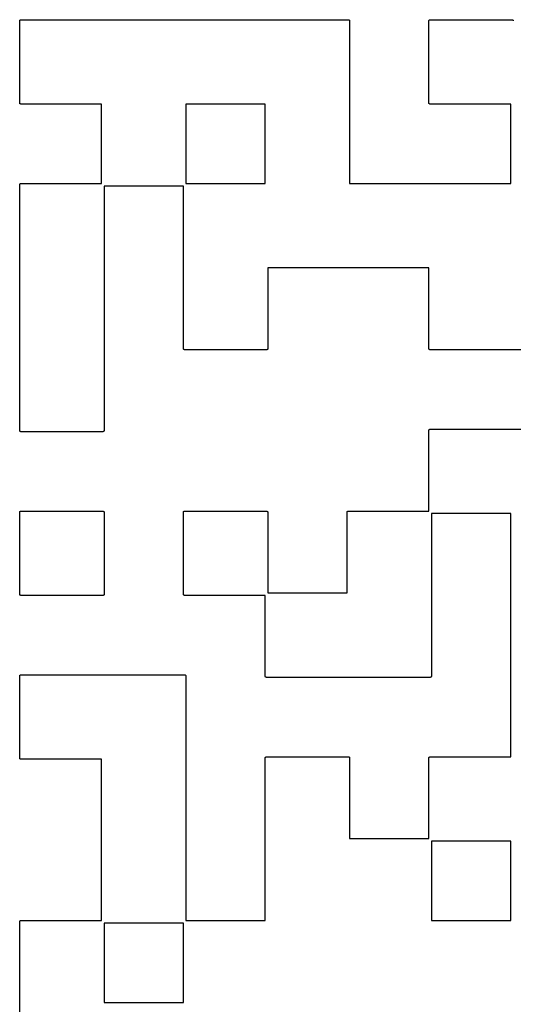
# Model space of a CAD drawing. Extents: x 0.02 to 3.89, y 0.07 to 3.88.
# Tile 9 of 172: x 0.3886 to 0.4639, y 0.5062 to 0.6564. Entities that reach past the tile are written whole.
import ezdxf

# ---------------------------------------------------------------- set-up
doc = ezdxf.new("R2010")
doc.units = 0
doc.header["$MEASUREMENT"] = 0
doc.layers.add('BLACK', color=7, linetype='CONTINUOUS')

msp = doc.modelspace()

# ---------------------------------------------------------------- linework, layer by layer
at = {"layer": 'BLACK', "linetype": 'CONTINUOUS'}
for p, q in [((0.388553, 0.656253), (0.388555, 0.656273)), ((0.388553, 0.64375), (0.388553, 0.656253)), ((0.388555, 0.656273), (0.388557, 0.65629)), ((0.388557, 0.656291), (0.388564, 0.656311)), ((0.388557, 0.65629), (0.388557, 0.656291)), ((0.388557, 0.65629), (0.388557, 0.65629)), ((0.388564, 0.656311), (0.388569, 0.656326)), ((0.388569, 0.656328), (0.388579, 0.656347)), ((0.388569, 0.656327), (0.388569, 0.656328)), ((0.388569, 0.656326), (0.388569, 0.656327)), ((0.388579, 0.656347), (0.388587, 0.65636)), ((0.388587, 0.65636), (0.388587, 0.656361)), ((0.388587, 0.656361), (0.388588, 0.656361)), ((0.388588, 0.656361), (0.3886, 0.656376)), ((0.3886, 0.656376), (0.388611, 0.65639)), ((0.388611, 0.65639), (0.388612, 0.65639)), ((0.388612, 0.656391), (0.388625, 0.656401)), ((0.388612, 0.65639), (0.388612, 0.656391)), ((0.388625, 0.656401), (0.388641, 0.656414)), ((0.388641, 0.656414), (0.388642, 0.656414)), ((0.388642, 0.656415), (0.38866, 0.656424)), ((0.388642, 0.656414), (0.388642, 0.656415)), ((0.38866, 0.656424), (0.388675, 0.656432)), ((0.388675, 0.656432), (0.388676, 0.656432)), ((0.388676, 0.656433), (0.388692, 0.656437)), ((0.388676, 0.656432), (0.388676, 0.656433)), ((0.388692, 0.656437), (0.388712, 0.656443)), ((0.388712, 0.656443), (0.388713, 0.656443)), ((0.388713, 0.656443), (0.38873, 0.656445)), ((0.388713, 0.656443), (0.388713, 0.656443)), ((0.38873, 0.656445), (0.38875, 0.656447)), ((0.38875, 0.656447), (0.438753, 0.656447)), ((0.438753, 0.656447), (0.438773, 0.656445)), ((0.438773, 0.656445), (0.43879, 0.656443)), ((0.43879, 0.656443), (0.43879, 0.656443)), ((0.43879, 0.656443), (0.438791, 0.656443)), ((0.438791, 0.656443), (0.438811, 0.656436)), ((0.438811, 0.656436), (0.438826, 0.656431)), ((0.438826, 0.656431), (0.438827, 0.656431)), ((0.438827, 0.656431), (0.438828, 0.656431)), ((0.438828, 0.656431), (0.438847, 0.656421)), ((0.438847, 0.656421), (0.43886, 0.656413)), ((0.43886, 0.656413), (0.438861, 0.656413)), ((0.438861, 0.656413), (0.438861, 0.656412)), ((0.438861, 0.656412), (0.438876, 0.6564)), ((0.438876, 0.6564), (0.43889, 0.656389)), ((0.43889, 0.656389), (0.43889, 0.656388)), ((0.43889, 0.656388), (0.438891, 0.656388)), ((0.438891, 0.656388), (0.438901, 0.656375)), ((0.438901, 0.656375), (0.438914, 0.656359)), ((0.438914, 0.656359), (0.438914, 0.656358)), ((0.438914, 0.656358), (0.438915, 0.656358)), ((0.438915, 0.656358), (0.438923, 0.656342)), ((0.438923, 0.656342), (0.438932, 0.656325)), ((0.438932, 0.656325), (0.438932, 0.656324)), ((0.438932, 0.656324), (0.438933, 0.656324)), ((0.438933, 0.656324), (0.438937, 0.656308)), ((0.438937, 0.656308), (0.438943, 0.656288)), ((0.438943, 0.656288), (0.438943, 0.656287)), ((0.438943, 0.656287), (0.438943, 0.656287)), ((0.438943, 0.656287), (0.438945, 0.65627)), ((0.438945, 0.65627), (0.438947, 0.65625)), ((0.438947, 0.65625), (0.438947, 0.631447)), ((0.451053, 0.656253), (0.451055, 0.656273)), ((0.451053, 0.64375), (0.451053, 0.656253)), ((0.451055, 0.656273), (0.451057, 0.65629)), ((0.451057, 0.656291), (0.451064, 0.656311)), ((0.451057, 0.65629), (0.451057, 0.656291)), ((0.451057, 0.65629), (0.451057, 0.65629)), ((0.451064, 0.656311), (0.451069, 0.656326)), ((0.451069, 0.656328), (0.451079, 0.656347)), ((0.451069, 0.656327), (0.451069, 0.656328)), ((0.451069, 0.656326), (0.451069, 0.656327)), ((0.451079, 0.656347), (0.451087, 0.65636)), ((0.451087, 0.65636), (0.451087, 0.656361)), ((0.451087, 0.656361), (0.451088, 0.656361)), ((0.451088, 0.656361), (0.4511, 0.656376)), ((0.4511, 0.656376), (0.451111, 0.65639)), ((0.451111, 0.65639), (0.451112, 0.65639)), ((0.451112, 0.656391), (0.451125, 0.656401)), ((0.451112, 0.65639), (0.451112, 0.656391)), ((0.451125, 0.656401), (0.451141, 0.656414)), ((0.451141, 0.656414), (0.451142, 0.656414)), ((0.451142, 0.656415), (0.45116, 0.656424)), ((0.451142, 0.656414), (0.451142, 0.656415)), ((0.45116, 0.656424), (0.451175, 0.656432)), ((0.451175, 0.656432), (0.451176, 0.656432)), ((0.451176, 0.656433), (0.451192, 0.656437)), ((0.451176, 0.656432), (0.451176, 0.656433)), ((0.451192, 0.656437), (0.451212, 0.656443)), ((0.451212, 0.656443), (0.451213, 0.656443)), ((0.451213, 0.656443), (0.45123, 0.656445)), ((0.451213, 0.656443), (0.451213, 0.656443)), ((0.45123, 0.656445), (0.45125, 0.656447)), ((0.45125, 0.656447), (0.463753, 0.656447)), ((0.463753, 0.656447), (0.463773, 0.656445)), ((0.463773, 0.656445), (0.46379, 0.656443)), ((0.46379, 0.656443), (0.46379, 0.656443)), ((0.46379, 0.656443), (0.463791, 0.656443)), ((0.463791, 0.656443), (0.463811, 0.656436)), ((0.463811, 0.656436), (0.463826, 0.656431)), ((0.463826, 0.656431), (0.463827, 0.656431)), ((0.463827, 0.656431), (0.463828, 0.656431)), ((0.463828, 0.656431), (0.463847, 0.656421)), ((0.463847, 0.656421), (0.46386, 0.656413)), ((0.46386, 0.656413), (0.463861, 0.656413)), ((0.463861, 0.656413), (0.463861, 0.656412)), ((0.463861, 0.656412), (0.463876, 0.6564)), ((0.463876, 0.6564), (0.46389, 0.656389)), ((0.46389, 0.656389), (0.46389, 0.656388)), ((0.46389, 0.656388), (0.463891, 0.656388)), ((0.463891, 0.656388), (0.463901, 0.656375)), ((0.463901, 0.656375), (0.463914, 0.656359)), ((0.463914, 0.656359), (0.463914, 0.656358)), ((0.463914, 0.656358), (0.463915, 0.656358)), ((0.463915, 0.656358), (0.463923, 0.656342)), ((0.463923, 0.656342), (0.463932, 0.656325)), ((0.463932, 0.656325), (0.463932, 0.656324)), ((0.463932, 0.656324), (0.463933, 0.656324)), ((0.463933, 0.656324), (0.463937, 0.656308)), ((0.463937, 0.656308), (0.463943, 0.656288)), ((0.463943, 0.656288), (0.463943, 0.656287)), ((0.463943, 0.656287), (0.463943, 0.656287)), ((0.463943, 0.656287), (0.463945, 0.65627)), ((0.463945, 0.65627), (0.463947, 0.65625)), ((0.388555, 0.643732), (0.388553, 0.64375)), ((0.388557, 0.643713), (0.388555, 0.643732)), ((0.388557, 0.643712), (0.388557, 0.643713)), ((0.388557, 0.643713), (0.388557, 0.643713)), ((0.388563, 0.643692), (0.388557, 0.643712)), ((0.388567, 0.643676), (0.388563, 0.643692)), ((0.388568, 0.643676), (0.388567, 0.643676)), ((0.388568, 0.643675), (0.388568, 0.643676)), ((0.388577, 0.643658), (0.388568, 0.643675)), ((0.388585, 0.643642), (0.388577, 0.643658)), ((0.388586, 0.643642), (0.388585, 0.643642)), ((0.388586, 0.643641), (0.388586, 0.643642)), ((0.388599, 0.643625), (0.388586, 0.643641)), ((0.388609, 0.643612), (0.388599, 0.643625)), ((0.38861, 0.643612), (0.388609, 0.643612)), ((0.38861, 0.643611), (0.38861, 0.643612)), ((0.388624, 0.6436), (0.38861, 0.643611)), ((0.388639, 0.643588), (0.388624, 0.6436)), ((0.388639, 0.643587), (0.388639, 0.643588)), ((0.38864, 0.643587), (0.388639, 0.643587)), ((0.388653, 0.643579), (0.38864, 0.643587)), ((0.388672, 0.643569), (0.388653, 0.643579)), ((0.388673, 0.643569), (0.388672, 0.643569)), ((0.388674, 0.643569), (0.388673, 0.643569)), ((0.388689, 0.643564), (0.388674, 0.643569)), ((0.388709, 0.643557), (0.388689, 0.643564)), ((0.38871, 0.643557), (0.388709, 0.643557)), ((0.388727, 0.643555), (0.38871, 0.643557)), ((0.38871, 0.643557), (0.38871, 0.643557)), ((0.388747, 0.643553), (0.388727, 0.643555)), ((0.401053, 0.643553), (0.388747, 0.643553)), ((0.401053, 0.631447), (0.401053, 0.643553)), ((0.413947, 0.643553), (0.413947, 0.631447)), ((0.426053, 0.643553), (0.413947, 0.643553)), ((0.426053, 0.631447), (0.426053, 0.643553)), ((0.451055, 0.643732), (0.451053, 0.64375)), ((0.451057, 0.643713), (0.451055, 0.643732)), ((0.451057, 0.643712), (0.451057, 0.643713)), ((0.451057, 0.643713), (0.451057, 0.643713)), ((0.451063, 0.643692), (0.451057, 0.643712)), ((0.451067, 0.643676), (0.451063, 0.643692)), ((0.451068, 0.643676), (0.451067, 0.643676)), ((0.451068, 0.643675), (0.451068, 0.643676)), ((0.451077, 0.643658), (0.451068, 0.643675)), ((0.451085, 0.643642), (0.451077, 0.643658)), ((0.451086, 0.643642), (0.451085, 0.643642)), ((0.451086, 0.643641), (0.451086, 0.643642)), ((0.451099, 0.643625), (0.451086, 0.643641)), ((0.451109, 0.643612), (0.451099, 0.643625)), ((0.45111, 0.643612), (0.451109, 0.643612)), ((0.45111, 0.643611), (0.45111, 0.643612)), ((0.451124, 0.6436), (0.45111, 0.643611)), ((0.451139, 0.643588), (0.451124, 0.6436)), ((0.451139, 0.643587), (0.451139, 0.643588)), ((0.45114, 0.643587), (0.451139, 0.643587)), ((0.451153, 0.643579), (0.45114, 0.643587)), ((0.451172, 0.643569), (0.451153, 0.643579)), ((0.451173, 0.643569), (0.451172, 0.643569)), ((0.451174, 0.643569), (0.451173, 0.643569)), ((0.451189, 0.643564), (0.451174, 0.643569)), ((0.451209, 0.643557), (0.451189, 0.643564)), ((0.45121, 0.643557), (0.451209, 0.643557)), ((0.451227, 0.643555), (0.45121, 0.643557)), ((0.45121, 0.643557), (0.45121, 0.643557)), ((0.451247, 0.643553), (0.451227, 0.643555)), ((0.463553, 0.643553), (0.451247, 0.643553)), ((0.463553, 0.631447), (0.463553, 0.643553)), ((0.388553, 0.631253), (0.388555, 0.631273)), ((0.388553, 0.59375), (0.388553, 0.631253)), ((0.388555, 0.631273), (0.388557, 0.63129)), ((0.388557, 0.631291), (0.388564, 0.631311)), ((0.388557, 0.63129), (0.388557, 0.631291)), ((0.388557, 0.63129), (0.388557, 0.63129)), ((0.388564, 0.631311), (0.388569, 0.631326)), ((0.388569, 0.631328), (0.388579, 0.631347)), ((0.388569, 0.631327), (0.388569, 0.631328)), ((0.388569, 0.631326), (0.388569, 0.631327)), ((0.388579, 0.631347), (0.388587, 0.63136)), ((0.388587, 0.63136), (0.388587, 0.631361)), ((0.388587, 0.631361), (0.388588, 0.631361)), ((0.388588, 0.631361), (0.3886, 0.631376)), ((0.3886, 0.631376), (0.388611, 0.63139)), ((0.388611, 0.63139), (0.388612, 0.63139)), ((0.388612, 0.631391), (0.388625, 0.631401)), ((0.388612, 0.63139), (0.388612, 0.631391)), ((0.388625, 0.631401), (0.388641, 0.631414)), ((0.388641, 0.631414), (0.388642, 0.631414)), ((0.388642, 0.631415), (0.388658, 0.631423)), ((0.388642, 0.631414), (0.388642, 0.631415)), ((0.388658, 0.631423), (0.388675, 0.631432)), ((0.388675, 0.631432), (0.388676, 0.631432)), ((0.388676, 0.631433), (0.388692, 0.631437)), ((0.388676, 0.631432), (0.388676, 0.631433)), ((0.388692, 0.631437), (0.388712, 0.631443)), ((0.388712, 0.631443), (0.388713, 0.631443)), ((0.388713, 0.631443), (0.38873, 0.631445)), ((0.388713, 0.631443), (0.388713, 0.631443)), ((0.38873, 0.631445), (0.38875, 0.631447)), ((0.38875, 0.631447), (0.401053, 0.631447)), ((0.413947, 0.631447), (0.426053, 0.631447)), ((0.438947, 0.631447), (0.463553, 0.631447)), ((0.413553, 0.631053), (0.401447, 0.631053)), ((0.401447, 0.631053), (0.401447, 0.593747)), ((0.413553, 0.60625), (0.413553, 0.631053)), ((0.451053, 0.618553), (0.426447, 0.618553)), ((0.426447, 0.618553), (0.426447, 0.606247)), ((0.451053, 0.60625), (0.451053, 0.618553)), ((0.413555, 0.60623), (0.413553, 0.60625)), ((0.413557, 0.606213), (0.413555, 0.60623)), ((0.413557, 0.606212), (0.413557, 0.606213)), ((0.413557, 0.606213), (0.413557, 0.606213)), ((0.413563, 0.606192), (0.413557, 0.606212)), ((0.413567, 0.606176), (0.413563, 0.606192)), ((0.413568, 0.606176), (0.413567, 0.606176)), ((0.413568, 0.606175), (0.413568, 0.606176)), ((0.413577, 0.606158), (0.413568, 0.606175)), ((0.413585, 0.606142), (0.413577, 0.606158)), ((0.413586, 0.606142), (0.413585, 0.606142)), ((0.413586, 0.606141), (0.413586, 0.606142)), ((0.413599, 0.606125), (0.413586, 0.606141)), ((0.413609, 0.606112), (0.413599, 0.606125)), ((0.41361, 0.606112), (0.413609, 0.606112)), ((0.41361, 0.606111), (0.41361, 0.606112)), ((0.413624, 0.6061), (0.41361, 0.606111)), ((0.413639, 0.606088), (0.413624, 0.6061)), ((0.413639, 0.606087), (0.413639, 0.606088)), ((0.41364, 0.606087), (0.413639, 0.606087)), ((0.413653, 0.606079), (0.41364, 0.606087)), ((0.413672, 0.606069), (0.413653, 0.606079)), ((0.413673, 0.606069), (0.413672, 0.606069)), ((0.413674, 0.606069), (0.413673, 0.606069)), ((0.413689, 0.606064), (0.413674, 0.606069)), ((0.413709, 0.606057), (0.413689, 0.606064)), ((0.41371, 0.606057), (0.413709, 0.606057)), ((0.413727, 0.606055), (0.41371, 0.606057)), ((0.41371, 0.606057), (0.41371, 0.606057)), ((0.413747, 0.606053), (0.413727, 0.606055)), ((0.42625, 0.606053), (0.413747, 0.606053)), ((0.42627, 0.606055), (0.42625, 0.606053)), ((0.426287, 0.606057), (0.42627, 0.606055)), ((0.426288, 0.606057), (0.426287, 0.606057)), ((0.426287, 0.606057), (0.426287, 0.606057)), ((0.426308, 0.606063), (0.426288, 0.606057)), ((0.426324, 0.606067), (0.426308, 0.606063)), ((0.426325, 0.606068), (0.426324, 0.606068)), ((0.426324, 0.606068), (0.426324, 0.606067)), ((0.426342, 0.606077), (0.426325, 0.606068)), ((0.426358, 0.606085), (0.426342, 0.606077)), ((0.426359, 0.606086), (0.426358, 0.606086)), ((0.426358, 0.606086), (0.426358, 0.606085)), ((0.426375, 0.606099), (0.426359, 0.606086)), ((0.426388, 0.606109), (0.426375, 0.606099)), ((0.426389, 0.60611), (0.426388, 0.60611)), ((0.426388, 0.60611), (0.426388, 0.606109)), ((0.4264, 0.606124), (0.426389, 0.60611)), ((0.426412, 0.606139), (0.4264, 0.606124)), ((0.426413, 0.606139), (0.426412, 0.606139)), ((0.426421, 0.606153), (0.426413, 0.60614)), ((0.426413, 0.60614), (0.426413, 0.606139)), ((0.426431, 0.606172), (0.426421, 0.606153)), ((0.426436, 0.606189), (0.426431, 0.606174)), ((0.426431, 0.606174), (0.426431, 0.606173)), ((0.426431, 0.606173), (0.426431, 0.606172)), ((0.426443, 0.606209), (0.426436, 0.606189)), ((0.426445, 0.606227), (0.426443, 0.60621)), ((0.426443, 0.60621), (0.426443, 0.60621)), ((0.426443, 0.60621), (0.426443, 0.606209)), ((0.426447, 0.606247), (0.426445, 0.606227)), ((0.451055, 0.60623), (0.451053, 0.60625)), ((0.451057, 0.606213), (0.451055, 0.60623)), ((0.451057, 0.606212), (0.451057, 0.606213)), ((0.451057, 0.606213), (0.451057, 0.606213)), ((0.451063, 0.606192), (0.451057, 0.606212)), ((0.451067, 0.606176), (0.451063, 0.606192)), ((0.451068, 0.606176), (0.451067, 0.606176)), ((0.451068, 0.606175), (0.451068, 0.606176)), ((0.451077, 0.606158), (0.451068, 0.606175)), ((0.451085, 0.606142), (0.451077, 0.606158)), ((0.451086, 0.606142), (0.451085, 0.606142)), ((0.451086, 0.606141), (0.451086, 0.606142)), ((0.451099, 0.606125), (0.451086, 0.606141)), ((0.451109, 0.606112), (0.451099, 0.606125)), ((0.45111, 0.606112), (0.451109, 0.606112)), ((0.45111, 0.606111), (0.45111, 0.606112)), ((0.451124, 0.6061), (0.45111, 0.606111)), ((0.451139, 0.606088), (0.451124, 0.6061)), ((0.451139, 0.606087), (0.451139, 0.606088)), ((0.45114, 0.606087), (0.451139, 0.606087)), ((0.451153, 0.606079), (0.45114, 0.606087)), ((0.451172, 0.606069), (0.451153, 0.606079)), ((0.451173, 0.606069), (0.451172, 0.606069)), ((0.451174, 0.606069), (0.451173, 0.606069)), ((0.451189, 0.606064), (0.451174, 0.606069)), ((0.451209, 0.606057), (0.451189, 0.606064)), ((0.45121, 0.606057), (0.451209, 0.606057)), ((0.451227, 0.606055), (0.45121, 0.606057)), ((0.45121, 0.606057), (0.45121, 0.606057)), ((0.451247, 0.606053), (0.451227, 0.606055)), ((0.476053, 0.606053), (0.451247, 0.606053)), ((0.388555, 0.593732), (0.388553, 0.59375)), ((0.388557, 0.593713), (0.388555, 0.593732)), ((0.388557, 0.593712), (0.388557, 0.593713)), ((0.388557, 0.593713), (0.388557, 0.593713)), ((0.388563, 0.593692), (0.388557, 0.593712)), ((0.388567, 0.593676), (0.388563, 0.593692)), ((0.388568, 0.593676), (0.388567, 0.593676)), ((0.388568, 0.593675), (0.388568, 0.593676)), ((0.388577, 0.593658), (0.388568, 0.593675)), ((0.401431, 0.593672), (0.401421, 0.593653)), ((0.401436, 0.593689), (0.401431, 0.593674)), ((0.401431, 0.593674), (0.401431, 0.593673)), ((0.401431, 0.593673), (0.401431, 0.593672)), ((0.401443, 0.593709), (0.401436, 0.593689)), ((0.401445, 0.593727), (0.401443, 0.59371)), ((0.401443, 0.59371), (0.401443, 0.59371)), ((0.401443, 0.59371), (0.401443, 0.593709)), ((0.401447, 0.593747), (0.401445, 0.593727)), ((0.451053, 0.593753), (0.451055, 0.593773)), ((0.451053, 0.581447), (0.451053, 0.593753)), ((0.451055, 0.593773), (0.451057, 0.59379)), ((0.451057, 0.593791), (0.451064, 0.593811)), ((0.451057, 0.59379), (0.451057, 0.593791)), ((0.451057, 0.59379), (0.451057, 0.59379)), ((0.451064, 0.593811), (0.451069, 0.593826)), ((0.451069, 0.593828), (0.451079, 0.593847)), ((0.451069, 0.593827), (0.451069, 0.593828)), ((0.451069, 0.593826), (0.451069, 0.593827)), ((0.451079, 0.593847), (0.451087, 0.59386)), ((0.451087, 0.59386), (0.451087, 0.593861)), ((0.451087, 0.593861), (0.451088, 0.593861)), ((0.451088, 0.593861), (0.4511, 0.593876)), ((0.4511, 0.593876), (0.451111, 0.59389)), ((0.451111, 0.59389), (0.451112, 0.59389)), ((0.451112, 0.593891), (0.451125, 0.593901)), ((0.451112, 0.59389), (0.451112, 0.593891)), ((0.451125, 0.593901), (0.451141, 0.593914)), ((0.451141, 0.593914), (0.451142, 0.593914)), ((0.451142, 0.593915), (0.451158, 0.593923)), ((0.451142, 0.593914), (0.451142, 0.593915)), ((0.451158, 0.593923), (0.451175, 0.593932)), ((0.451175, 0.593932), (0.451176, 0.593932)), ((0.451176, 0.593933), (0.451192, 0.593937)), ((0.451176, 0.593932), (0.451176, 0.593933)), ((0.451192, 0.593937), (0.451212, 0.593943)), ((0.451212, 0.593943), (0.451213, 0.593943)), ((0.451213, 0.593943), (0.45123, 0.593945)), ((0.451213, 0.593943), (0.451213, 0.593943)), ((0.45123, 0.593945), (0.45125, 0.593947)), ((0.45125, 0.593947), (0.476053, 0.593947)), ((0.388585, 0.593642), (0.388577, 0.593658)), ((0.388586, 0.593642), (0.388585, 0.593642)), ((0.388586, 0.593641), (0.388586, 0.593642)), ((0.388599, 0.593625), (0.388586, 0.593641)), ((0.388609, 0.593612), (0.388599, 0.593625)), ((0.38861, 0.593612), (0.388609, 0.593612)), ((0.38861, 0.593611), (0.38861, 0.593612)), ((0.388624, 0.5936), (0.38861, 0.593611)), ((0.388639, 0.593588), (0.388624, 0.5936)), ((0.388639, 0.593587), (0.388639, 0.593588)), ((0.38864, 0.593587), (0.388639, 0.593587)), ((0.388653, 0.593579), (0.38864, 0.593587)), ((0.388672, 0.593569), (0.388653, 0.593579)), ((0.388673, 0.593569), (0.388672, 0.593569)), ((0.388674, 0.593569), (0.388673, 0.593569)), ((0.388689, 0.593564), (0.388674, 0.593569)), ((0.388709, 0.593557), (0.388689, 0.593564)), ((0.38871, 0.593557), (0.388709, 0.593557)), ((0.388727, 0.593555), (0.38871, 0.593557)), ((0.38871, 0.593557), (0.38871, 0.593557)), ((0.388747, 0.593553), (0.388727, 0.593555)), ((0.40125, 0.593553), (0.388747, 0.593553)), ((0.40127, 0.593555), (0.40125, 0.593553)), ((0.401287, 0.593557), (0.40127, 0.593555)), ((0.401288, 0.593557), (0.401287, 0.593557)), ((0.401287, 0.593557), (0.401287, 0.593557)), ((0.401308, 0.593563), (0.401288, 0.593557)), ((0.401324, 0.593567), (0.401308, 0.593563)), ((0.401325, 0.593568), (0.401324, 0.593568)), ((0.401324, 0.593568), (0.401324, 0.593567)), ((0.401342, 0.593577), (0.401325, 0.593568)), ((0.401358, 0.593585), (0.401342, 0.593577)), ((0.401359, 0.593586), (0.401358, 0.593586)), ((0.401358, 0.593586), (0.401358, 0.593585)), ((0.401375, 0.593599), (0.401359, 0.593586)), ((0.401388, 0.593609), (0.401375, 0.593599)), ((0.401389, 0.59361), (0.401388, 0.59361)), ((0.401388, 0.59361), (0.401388, 0.593609)), ((0.4014, 0.593624), (0.401389, 0.59361)), ((0.401412, 0.593639), (0.4014, 0.593624)), ((0.401413, 0.593639), (0.401412, 0.593639)), ((0.401421, 0.593653), (0.401413, 0.59364)), ((0.401413, 0.59364), (0.401413, 0.593639)), ((0.388553, 0.581253), (0.388555, 0.581273)), ((0.388553, 0.56875), (0.388553, 0.581253)), ((0.388555, 0.581273), (0.388557, 0.58129)), ((0.388557, 0.581291), (0.388564, 0.581311)), ((0.388557, 0.58129), (0.388557, 0.581291)), ((0.388557, 0.58129), (0.388557, 0.58129)), ((0.388564, 0.581311), (0.388569, 0.581326)), ((0.388569, 0.581328), (0.388579, 0.581347)), ((0.388569, 0.581327), (0.388569, 0.581328)), ((0.388569, 0.581326), (0.388569, 0.581327)), ((0.388579, 0.581347), (0.388587, 0.58136)), ((0.388587, 0.58136), (0.388587, 0.581361)), ((0.388587, 0.581361), (0.388588, 0.581361)), ((0.388588, 0.581361), (0.388601, 0.581378)), ((0.388601, 0.581378), (0.388611, 0.58139)), ((0.388611, 0.58139), (0.388612, 0.58139)), ((0.388612, 0.581391), (0.388625, 0.581401)), ((0.388612, 0.58139), (0.388612, 0.581391)), ((0.388625, 0.581401), (0.388641, 0.581414)), ((0.388641, 0.581414), (0.388642, 0.581414)), ((0.388642, 0.581415), (0.388658, 0.581423)), ((0.388642, 0.581414), (0.388642, 0.581415)), ((0.388658, 0.581423), (0.388675, 0.581432)), ((0.388675, 0.581432), (0.388676, 0.581432)), ((0.388676, 0.581433), (0.388692, 0.581437)), ((0.388676, 0.581432), (0.388676, 0.581433)), ((0.388692, 0.581437), (0.388712, 0.581443)), ((0.388712, 0.581443), (0.388713, 0.581443)), ((0.388713, 0.581443), (0.38873, 0.581445)), ((0.388713, 0.581443), (0.388713, 0.581443)), ((0.38873, 0.581445), (0.38875, 0.581447)), ((0.38875, 0.581447), (0.401253, 0.581447)), ((0.401253, 0.581447), (0.401273, 0.581445)), ((0.401273, 0.581445), (0.40129, 0.581443)), ((0.40129, 0.581443), (0.40129, 0.581443)), ((0.40129, 0.581443), (0.401291, 0.581443)), ((0.401291, 0.581443), (0.401311, 0.581436)), ((0.401311, 0.581436), (0.401326, 0.581431)), ((0.401326, 0.581431), (0.401327, 0.581431)), ((0.401327, 0.581431), (0.401328, 0.581431)), ((0.401328, 0.581431), (0.401347, 0.581421)), ((0.401347, 0.581421), (0.40136, 0.581413)), ((0.40136, 0.581413), (0.401361, 0.581413)), ((0.401361, 0.581413), (0.401361, 0.581412)), ((0.401361, 0.581412), (0.401376, 0.5814)), ((0.401376, 0.5814), (0.40139, 0.581389)), ((0.40139, 0.581389), (0.40139, 0.581388)), ((0.40139, 0.581388), (0.401391, 0.581388)), ((0.401391, 0.581388), (0.401399, 0.581378)), ((0.401399, 0.581378), (0.401414, 0.581359)), ((0.401414, 0.581359), (0.401414, 0.581358)), ((0.401414, 0.581358), (0.401415, 0.581358)), ((0.401415, 0.581358), (0.401423, 0.581342)), ((0.401423, 0.581342), (0.401432, 0.581325)), ((0.401432, 0.581325), (0.401432, 0.581324)), ((0.401432, 0.581324), (0.401433, 0.581324)), ((0.401433, 0.581324), (0.401437, 0.581308)), ((0.401437, 0.581308), (0.401443, 0.581288)), ((0.401443, 0.581288), (0.401443, 0.581287)), ((0.401443, 0.581287), (0.401443, 0.581287)), ((0.401443, 0.581287), (0.401445, 0.58127)), ((0.401445, 0.58127), (0.401447, 0.58125)), ((0.401447, 0.58125), (0.401447, 0.568747)), ((0.413553, 0.581253), (0.413555, 0.581273)), ((0.413553, 0.56875), (0.413553, 0.581253)), ((0.413555, 0.581273), (0.413557, 0.58129)), ((0.413557, 0.581291), (0.413564, 0.581311)), ((0.413557, 0.58129), (0.413557, 0.581291)), ((0.413557, 0.58129), (0.413557, 0.58129)), ((0.413564, 0.581311), (0.413569, 0.581326)), ((0.413569, 0.581328), (0.413579, 0.581347)), ((0.413569, 0.581327), (0.413569, 0.581328)), ((0.413569, 0.581326), (0.413569, 0.581327)), ((0.413579, 0.581347), (0.413587, 0.58136)), ((0.413587, 0.58136), (0.413587, 0.581361)), ((0.413587, 0.581361), (0.413588, 0.581361)), ((0.413588, 0.581361), (0.413601, 0.581378)), ((0.413601, 0.581378), (0.413611, 0.58139)), ((0.413611, 0.58139), (0.413612, 0.58139)), ((0.413612, 0.581391), (0.413625, 0.581401)), ((0.413612, 0.58139), (0.413612, 0.581391)), ((0.413625, 0.581401), (0.413641, 0.581414)), ((0.413641, 0.581414), (0.413642, 0.581414)), ((0.413642, 0.581415), (0.413658, 0.581423)), ((0.413642, 0.581414), (0.413642, 0.581415)), ((0.413658, 0.581423), (0.413675, 0.581432)), ((0.413675, 0.581432), (0.413676, 0.581432)), ((0.413676, 0.581433), (0.413692, 0.581437)), ((0.413676, 0.581432), (0.413676, 0.581433)), ((0.413692, 0.581437), (0.413712, 0.581443)), ((0.413712, 0.581443), (0.413713, 0.581443)), ((0.413713, 0.581443), (0.41373, 0.581445)), ((0.413713, 0.581443), (0.413713, 0.581443)), ((0.41373, 0.581445), (0.41375, 0.581447)), ((0.41375, 0.581447), (0.426253, 0.581447)), ((0.426253, 0.581447), (0.426273, 0.581445)), ((0.426273, 0.581445), (0.42629, 0.581443)), ((0.42629, 0.581443), (0.42629, 0.581443)), ((0.42629, 0.581443), (0.426291, 0.581443)), ((0.426291, 0.581443), (0.426311, 0.581436)), ((0.426311, 0.581436), (0.426326, 0.581431)), ((0.426326, 0.581431), (0.426327, 0.581431)), ((0.426327, 0.581431), (0.426328, 0.581431)), ((0.426328, 0.581431), (0.426347, 0.581421)), ((0.426347, 0.581421), (0.42636, 0.581413)), ((0.42636, 0.581413), (0.426361, 0.581413)), ((0.426361, 0.581413), (0.426361, 0.581412)), ((0.426361, 0.581412), (0.426376, 0.5814)), ((0.426376, 0.5814), (0.42639, 0.581389)), ((0.42639, 0.581389), (0.42639, 0.581388)), ((0.42639, 0.581388), (0.426391, 0.581388)), ((0.426391, 0.581388), (0.426399, 0.581378)), ((0.426399, 0.581378), (0.426414, 0.581359)), ((0.426414, 0.581359), (0.426414, 0.581358)), ((0.426414, 0.581358), (0.426415, 0.581358)), ((0.426415, 0.581358), (0.426423, 0.581342)), ((0.426423, 0.581342), (0.426432, 0.581325)), ((0.426432, 0.581325), (0.426432, 0.581324)), ((0.426432, 0.581324), (0.426433, 0.581324)), ((0.426433, 0.581324), (0.426437, 0.581308)), ((0.426437, 0.581308), (0.426443, 0.581288)), ((0.426443, 0.581288), (0.426443, 0.581287)), ((0.426443, 0.581287), (0.426443, 0.581287)), ((0.426443, 0.581287), (0.426445, 0.58127)), ((0.426445, 0.58127), (0.426447, 0.58125)), ((0.426447, 0.58125), (0.426447, 0.568947)), ((0.438553, 0.581253), (0.438555, 0.581273)), ((0.438553, 0.568947), (0.438553, 0.581253)), ((0.438555, 0.581273), (0.438557, 0.58129)), ((0.438557, 0.581291), (0.438564, 0.581311)), ((0.438557, 0.58129), (0.438557, 0.581291)), ((0.438557, 0.58129), (0.438557, 0.58129)), ((0.438564, 0.581311), (0.438569, 0.581326)), ((0.438569, 0.581328), (0.438579, 0.581347)), ((0.438569, 0.581327), (0.438569, 0.581328)), ((0.438569, 0.581326), (0.438569, 0.581327)), ((0.438579, 0.581347), (0.438587, 0.58136)), ((0.438587, 0.58136), (0.438587, 0.581361)), ((0.438587, 0.581361), (0.438588, 0.581361)), ((0.438588, 0.581361), (0.438601, 0.581378)), ((0.438601, 0.581378), (0.438611, 0.58139)), ((0.438611, 0.58139), (0.438612, 0.58139)), ((0.438612, 0.581391), (0.438625, 0.581401)), ((0.438612, 0.58139), (0.438612, 0.581391)), ((0.438625, 0.581401), (0.438641, 0.581414)), ((0.438641, 0.581414), (0.438642, 0.581414)), ((0.438642, 0.581415), (0.438658, 0.581423)), ((0.438642, 0.581414), (0.438642, 0.581415)), ((0.438658, 0.581423), (0.438675, 0.581432)), ((0.438675, 0.581432), (0.438676, 0.581432)), ((0.438676, 0.581433), (0.438692, 0.581437)), ((0.438676, 0.581432), (0.438676, 0.581433)), ((0.438692, 0.581437), (0.438712, 0.581443)), ((0.438712, 0.581443), (0.438713, 0.581443)), ((0.438713, 0.581443), (0.43873, 0.581445)), ((0.438713, 0.581443), (0.438713, 0.581443)), ((0.43873, 0.581445), (0.43875, 0.581447)), ((0.43875, 0.581447), (0.451053, 0.581447)), ((0.463553, 0.581053), (0.451447, 0.581053)), ((0.451447, 0.581053), (0.451447, 0.556247)), ((0.463553, 0.543947), (0.463553, 0.581053)), ((0.388555, 0.568732), (0.388553, 0.56875)), ((0.388557, 0.568713), (0.388555, 0.568732)), ((0.388557, 0.568712), (0.388557, 0.568713)), ((0.388557, 0.568713), (0.388557, 0.568713)), ((0.388563, 0.568692), (0.388557, 0.568712)), ((0.388567, 0.568676), (0.388563, 0.568692)), ((0.388568, 0.568676), (0.388567, 0.568676)), ((0.388568, 0.568675), (0.388568, 0.568676)), ((0.388577, 0.568658), (0.388568, 0.568675)), ((0.388585, 0.568642), (0.388577, 0.568658)), ((0.388586, 0.568642), (0.388585, 0.568642)), ((0.388586, 0.568641), (0.388586, 0.568642)), ((0.388599, 0.568625), (0.388586, 0.568641)), ((0.388609, 0.568612), (0.388599, 0.568625)), ((0.38861, 0.568612), (0.388609, 0.568612)), ((0.38861, 0.568611), (0.38861, 0.568612)), ((0.388624, 0.5686), (0.38861, 0.568611)), ((0.388639, 0.568588), (0.388624, 0.5686)), ((0.388639, 0.568587), (0.388639, 0.568588)), ((0.38864, 0.568587), (0.388639, 0.568587)), ((0.388653, 0.568579), (0.38864, 0.568587)), ((0.388672, 0.568569), (0.388653, 0.568579)), ((0.388673, 0.568569), (0.388672, 0.568569)), ((0.388674, 0.568569), (0.388673, 0.568569)), ((0.388689, 0.568564), (0.388674, 0.568569)), ((0.388709, 0.568557), (0.388689, 0.568564)), ((0.38871, 0.568557), (0.388709, 0.568557)), ((0.388727, 0.568555), (0.38871, 0.568557)), ((0.38871, 0.568557), (0.38871, 0.568557)), ((0.388747, 0.568553), (0.388727, 0.568555)), ((0.40125, 0.568553), (0.388747, 0.568553)), ((0.40127, 0.568555), (0.40125, 0.568553)), ((0.401287, 0.568557), (0.40127, 0.568555)), ((0.401288, 0.568557), (0.401287, 0.568557)), ((0.401287, 0.568557), (0.401287, 0.568557)), ((0.401308, 0.568563), (0.401288, 0.568557)), ((0.401324, 0.568567), (0.401308, 0.568563)), ((0.401325, 0.568568), (0.401324, 0.568568)), ((0.401324, 0.568568), (0.401324, 0.568567)), ((0.401342, 0.568577), (0.401325, 0.568568)), ((0.401358, 0.568585), (0.401342, 0.568577)), ((0.401359, 0.568586), (0.401358, 0.568586)), ((0.401358, 0.568586), (0.401358, 0.568585)), ((0.401375, 0.568599), (0.401359, 0.568586)), ((0.401388, 0.568609), (0.401375, 0.568599)), ((0.401389, 0.56861), (0.401388, 0.56861)), ((0.401388, 0.56861), (0.401388, 0.568609)), ((0.4014, 0.568624), (0.401389, 0.56861)), ((0.401412, 0.568639), (0.4014, 0.568624)), ((0.401413, 0.568639), (0.401412, 0.568639)), ((0.401421, 0.568653), (0.401413, 0.56864)), ((0.401413, 0.56864), (0.401413, 0.568639)), ((0.401431, 0.568672), (0.401421, 0.568653)), ((0.401436, 0.568689), (0.401431, 0.568674)), ((0.401431, 0.568674), (0.401431, 0.568673)), ((0.401431, 0.568673), (0.401431, 0.568672)), ((0.401443, 0.568709), (0.401436, 0.568689)), ((0.401445, 0.568732), (0.401443, 0.56871)), ((0.401443, 0.56871), (0.401443, 0.56871)), ((0.401443, 0.56871), (0.401443, 0.568709)), ((0.401447, 0.568747), (0.401445, 0.568732)), ((0.413555, 0.568732), (0.413553, 0.56875)), ((0.413557, 0.568713), (0.413555, 0.568732)), ((0.413557, 0.568712), (0.413557, 0.568713)), ((0.413557, 0.568713), (0.413557, 0.568713)), ((0.413563, 0.568692), (0.413557, 0.568712)), ((0.413567, 0.568676), (0.413563, 0.568692)), ((0.413568, 0.568676), (0.413567, 0.568676)), ((0.413568, 0.568675), (0.413568, 0.568676)), ((0.413577, 0.568658), (0.413568, 0.568675)), ((0.413585, 0.568642), (0.413577, 0.568658)), ((0.413586, 0.568642), (0.413585, 0.568642)), ((0.413586, 0.568641), (0.413586, 0.568642)), ((0.413599, 0.568625), (0.413586, 0.568641)), ((0.413609, 0.568612), (0.413599, 0.568625)), ((0.41361, 0.568612), (0.413609, 0.568612)), ((0.41361, 0.568611), (0.41361, 0.568612)), ((0.413624, 0.5686), (0.41361, 0.568611)), ((0.413639, 0.568588), (0.413624, 0.5686)), ((0.413639, 0.568587), (0.413639, 0.568588)), ((0.41364, 0.568587), (0.413639, 0.568587)), ((0.413653, 0.568579), (0.41364, 0.568587)), ((0.413672, 0.568569), (0.413653, 0.568579)), ((0.413673, 0.568569), (0.413672, 0.568569)), ((0.413674, 0.568569), (0.413673, 0.568569)), ((0.413689, 0.568564), (0.413674, 0.568569)), ((0.413709, 0.568557), (0.413689, 0.568564)), ((0.41371, 0.568557), (0.413709, 0.568557)), ((0.413727, 0.568555), (0.41371, 0.568557)), ((0.41371, 0.568557), (0.41371, 0.568557)), ((0.413747, 0.568553), (0.413727, 0.568555)), ((0.426053, 0.568553), (0.413747, 0.568553)), ((0.426053, 0.55625), (0.426053, 0.568553)), ((0.426447, 0.568947), (0.438553, 0.568947)), ((0.388553, 0.556253), (0.388555, 0.556273)), ((0.388553, 0.54375), (0.388553, 0.556253)), ((0.388555, 0.556273), (0.388557, 0.55629)), ((0.388557, 0.556291), (0.388564, 0.556311)), ((0.388557, 0.55629), (0.388557, 0.556291)), ((0.388557, 0.55629), (0.388557, 0.55629)), ((0.388564, 0.556311), (0.388569, 0.556326)), ((0.388569, 0.556328), (0.388579, 0.556347)), ((0.388569, 0.556327), (0.388569, 0.556328)), ((0.388569, 0.556326), (0.388569, 0.556327)), ((0.388579, 0.556347), (0.388587, 0.55636)), ((0.388587, 0.55636), (0.388587, 0.556361)), ((0.388587, 0.556361), (0.388588, 0.556361)), ((0.388588, 0.556361), (0.3886, 0.556376)), ((0.3886, 0.556376), (0.388611, 0.55639)), ((0.388611, 0.55639), (0.388612, 0.55639)), ((0.388612, 0.556391), (0.388625, 0.556401)), ((0.388612, 0.55639), (0.388612, 0.556391)), ((0.388625, 0.556401), (0.388641, 0.556414)), ((0.388641, 0.556414), (0.388642, 0.556414)), ((0.388642, 0.556415), (0.388658, 0.556423)), ((0.388642, 0.556414), (0.388642, 0.556415)), ((0.388658, 0.556423), (0.388675, 0.556432)), ((0.388675, 0.556432), (0.388676, 0.556432)), ((0.388676, 0.556433), (0.388692, 0.556437)), ((0.388676, 0.556432), (0.388676, 0.556433)), ((0.388692, 0.556437), (0.388712, 0.556443)), ((0.388712, 0.556443), (0.388713, 0.556443)), ((0.388713, 0.556443), (0.38873, 0.556445)), ((0.388713, 0.556443), (0.388713, 0.556443)), ((0.38873, 0.556445), (0.38875, 0.556447)), ((0.38875, 0.556447), (0.413753, 0.556447)), ((0.413753, 0.556447), (0.413773, 0.556445)), ((0.413773, 0.556445), (0.41379, 0.556443)), ((0.41379, 0.556443), (0.41379, 0.556443)), ((0.41379, 0.556443), (0.413791, 0.556443)), ((0.413791, 0.556443), (0.413811, 0.556436)), ((0.413811, 0.556436), (0.413826, 0.556431)), ((0.413826, 0.556431), (0.413827, 0.556431)), ((0.413827, 0.556431), (0.413828, 0.556431)), ((0.413828, 0.556431), (0.413847, 0.556421)), ((0.413847, 0.556421), (0.41386, 0.556413)), ((0.41386, 0.556413), (0.413861, 0.556413)), ((0.413861, 0.556413), (0.413861, 0.556412)), ((0.413861, 0.556412), (0.413876, 0.5564)), ((0.413876, 0.5564), (0.41389, 0.556389)), ((0.41389, 0.556389), (0.41389, 0.556388)), ((0.41389, 0.556388), (0.413891, 0.556388)), ((0.413891, 0.556388), (0.413901, 0.556375)), ((0.413901, 0.556375), (0.413914, 0.556359)), ((0.413914, 0.556359), (0.413914, 0.556358)), ((0.413914, 0.556358), (0.413915, 0.556358)), ((0.413915, 0.556358), (0.413923, 0.556342)), ((0.413923, 0.556342), (0.413932, 0.556325)), ((0.413932, 0.556325), (0.413932, 0.556324)), ((0.413932, 0.556324), (0.413933, 0.556324)), ((0.413933, 0.556324), (0.413937, 0.556308)), ((0.413937, 0.556308), (0.413943, 0.556288)), ((0.413943, 0.556288), (0.413943, 0.556287)), ((0.413943, 0.556287), (0.413943, 0.556287)), ((0.413943, 0.556287), (0.413945, 0.55627)), ((0.413945, 0.55627), (0.413947, 0.55625)), ((0.413947, 0.55625), (0.413947, 0.518947)), ((0.426055, 0.55623), (0.426053, 0.55625)), ((0.426057, 0.556213), (0.426055, 0.55623)), ((0.426057, 0.556212), (0.426057, 0.556213)), ((0.426057, 0.556213), (0.426057, 0.556213)), ((0.426063, 0.556192), (0.426057, 0.556212)), ((0.426067, 0.556176), (0.426063, 0.556192)), ((0.426068, 0.556176), (0.426067, 0.556176)), ((0.426068, 0.556175), (0.426068, 0.556176)), ((0.426077, 0.556158), (0.426068, 0.556175)), ((0.426085, 0.556142), (0.426077, 0.556158)), ((0.426086, 0.556142), (0.426085, 0.556142)), ((0.426086, 0.556141), (0.426086, 0.556142)), ((0.426099, 0.556125), (0.426086, 0.556141)), ((0.426109, 0.556112), (0.426099, 0.556125)), ((0.42611, 0.556112), (0.426109, 0.556112)), ((0.42611, 0.556111), (0.42611, 0.556112)), ((0.426124, 0.5561), (0.42611, 0.556111)), ((0.426139, 0.556088), (0.426124, 0.5561)), ((0.451375, 0.556099), (0.451359, 0.556086)), ((0.451388, 0.556109), (0.451375, 0.556099)), ((0.451389, 0.55611), (0.451388, 0.55611)), ((0.451388, 0.55611), (0.451388, 0.556109)), ((0.4514, 0.556124), (0.451389, 0.55611)), ((0.451412, 0.556139), (0.4514, 0.556124)), ((0.451413, 0.556139), (0.451412, 0.556139)), ((0.451421, 0.556153), (0.451413, 0.55614)), ((0.451413, 0.55614), (0.451413, 0.556139)), ((0.451431, 0.556172), (0.451421, 0.556153)), ((0.451436, 0.556189), (0.451431, 0.556174)), ((0.451431, 0.556174), (0.451431, 0.556173)), ((0.451431, 0.556173), (0.451431, 0.556172)), ((0.451443, 0.556209), (0.451436, 0.556189)), ((0.451445, 0.55623), (0.451443, 0.55621)), ((0.451443, 0.55621), (0.451443, 0.55621)), ((0.451443, 0.55621), (0.451443, 0.556209)), ((0.451447, 0.556247), (0.451445, 0.55623)), ((0.426139, 0.556087), (0.426139, 0.556088)), ((0.42614, 0.556087), (0.426139, 0.556087)), ((0.426153, 0.556079), (0.42614, 0.556087)), ((0.426172, 0.556069), (0.426153, 0.556079)), ((0.426173, 0.556069), (0.426172, 0.556069)), ((0.426174, 0.556069), (0.426173, 0.556069)), ((0.426189, 0.556064), (0.426174, 0.556069)), ((0.426209, 0.556057), (0.426189, 0.556064)), ((0.42621, 0.556057), (0.426209, 0.556057)), ((0.426227, 0.556055), (0.42621, 0.556057)), ((0.42621, 0.556057), (0.42621, 0.556057)), ((0.426247, 0.556053), (0.426227, 0.556055)), ((0.45125, 0.556053), (0.426247, 0.556053)), ((0.45127, 0.556055), (0.45125, 0.556053)), ((0.451287, 0.556057), (0.45127, 0.556055)), ((0.451288, 0.556057), (0.451287, 0.556057)), ((0.451287, 0.556057), (0.451287, 0.556057)), ((0.451308, 0.556063), (0.451288, 0.556057)), ((0.451324, 0.556067), (0.451308, 0.556063)), ((0.451325, 0.556068), (0.451324, 0.556068)), ((0.451324, 0.556068), (0.451324, 0.556067)), ((0.451342, 0.556077), (0.451325, 0.556068)), ((0.451358, 0.556085), (0.451342, 0.556077)), ((0.451359, 0.556086), (0.451358, 0.556086)), ((0.451358, 0.556086), (0.451358, 0.556085)), ((0.388555, 0.54373), (0.388553, 0.54375)), ((0.388557, 0.543713), (0.388555, 0.54373)), ((0.388557, 0.543712), (0.388557, 0.543713)), ((0.388557, 0.543713), (0.388557, 0.543713)), ((0.388563, 0.543692), (0.388557, 0.543712)), ((0.388567, 0.543676), (0.388563, 0.543692)), ((0.388568, 0.543676), (0.388567, 0.543676)), ((0.388568, 0.543675), (0.388568, 0.543676)), ((0.388577, 0.543658), (0.388568, 0.543675)), ((0.388585, 0.543642), (0.388577, 0.543658)), ((0.388586, 0.543642), (0.388585, 0.543642)), ((0.388586, 0.543641), (0.388586, 0.543642)), ((0.388599, 0.543625), (0.388586, 0.543641)), ((0.388609, 0.543612), (0.388599, 0.543625)), ((0.38861, 0.543612), (0.388609, 0.543612)), ((0.38861, 0.543611), (0.38861, 0.543612)), ((0.388624, 0.5436), (0.38861, 0.543611)), ((0.388639, 0.543588), (0.388624, 0.5436)), ((0.388639, 0.543587), (0.388639, 0.543588)), ((0.38864, 0.543587), (0.388639, 0.543587)), ((0.388653, 0.543579), (0.38864, 0.543587)), ((0.388672, 0.543569), (0.388653, 0.543579)), ((0.388673, 0.543569), (0.388672, 0.543569)), ((0.388674, 0.543569), (0.388673, 0.543569)), ((0.388689, 0.543564), (0.388674, 0.543569)), ((0.388709, 0.543557), (0.388689, 0.543564)), ((0.38871, 0.543557), (0.388709, 0.543557)), ((0.388727, 0.543555), (0.38871, 0.543557)), ((0.38871, 0.543557), (0.38871, 0.543557)), ((0.388747, 0.543553), (0.388727, 0.543555)), ((0.401053, 0.543553), (0.388747, 0.543553)), ((0.401053, 0.518947), (0.401053, 0.543553)), ((0.426053, 0.543753), (0.426055, 0.543773)), ((0.426053, 0.518947), (0.426053, 0.543753)), ((0.426055, 0.543773), (0.426057, 0.54379)), ((0.426057, 0.543791), (0.426064, 0.543811)), ((0.426057, 0.54379), (0.426057, 0.543791)), ((0.426057, 0.54379), (0.426057, 0.54379)), ((0.426064, 0.543811), (0.426069, 0.543826)), ((0.426069, 0.543828), (0.426079, 0.543847)), ((0.426069, 0.543827), (0.426069, 0.543828)), ((0.426069, 0.543826), (0.426069, 0.543827)), ((0.426079, 0.543847), (0.426087, 0.54386)), ((0.426087, 0.54386), (0.426087, 0.543861)), ((0.426087, 0.543861), (0.426088, 0.543861)), ((0.426088, 0.543861), (0.4261, 0.543876)), ((0.4261, 0.543876), (0.426111, 0.54389)), ((0.426111, 0.54389), (0.426112, 0.54389)), ((0.426112, 0.543891), (0.426125, 0.543901)), ((0.426112, 0.54389), (0.426112, 0.543891)), ((0.426125, 0.543901), (0.426141, 0.543914)), ((0.426141, 0.543914), (0.426142, 0.543914)), ((0.426142, 0.543915), (0.426158, 0.543923)), ((0.426142, 0.543914), (0.426142, 0.543915)), ((0.426158, 0.543923), (0.426175, 0.543932)), ((0.426175, 0.543932), (0.426176, 0.543932)), ((0.426176, 0.543933), (0.426192, 0.543937)), ((0.426176, 0.543932), (0.426176, 0.543933)), ((0.426192, 0.543937), (0.426212, 0.543943)), ((0.426212, 0.543943), (0.426213, 0.543943)), ((0.426213, 0.543943), (0.42623, 0.543945)), ((0.426213, 0.543943), (0.426213, 0.543943)), ((0.42623, 0.543945), (0.42625, 0.543947)), ((0.42625, 0.543947), (0.438753, 0.543947)), ((0.438753, 0.543947), (0.438773, 0.543945)), ((0.438773, 0.543945), (0.43879, 0.543943)), ((0.43879, 0.543943), (0.43879, 0.543943)), ((0.43879, 0.543943), (0.438791, 0.543943)), ((0.438791, 0.543943), (0.438811, 0.543936)), ((0.438811, 0.543936), (0.438826, 0.543931)), ((0.438826, 0.543931), (0.438827, 0.543931)), ((0.438827, 0.543931), (0.438828, 0.543931)), ((0.438828, 0.543931), (0.438847, 0.543921)), ((0.438847, 0.543921), (0.43886, 0.543913)), ((0.43886, 0.543913), (0.438861, 0.543913)), ((0.438861, 0.543913), (0.438861, 0.543912)), ((0.438861, 0.543912), (0.438876, 0.5439)), ((0.438876, 0.5439), (0.43889, 0.543889)), ((0.43889, 0.543889), (0.43889, 0.543888)), ((0.43889, 0.543888), (0.438891, 0.543888)), ((0.438891, 0.543888), (0.438901, 0.543875)), ((0.438901, 0.543875), (0.438914, 0.543859)), ((0.438914, 0.543859), (0.438914, 0.543858)), ((0.438914, 0.543858), (0.438915, 0.543858)), ((0.438915, 0.543858), (0.438923, 0.543842)), ((0.438923, 0.543842), (0.438932, 0.543825)), ((0.438932, 0.543825), (0.438932, 0.543824)), ((0.438932, 0.543824), (0.438933, 0.543824)), ((0.438933, 0.543824), (0.438937, 0.543808)), ((0.438937, 0.543808), (0.438943, 0.543788)), ((0.438943, 0.543788), (0.438943, 0.543787)), ((0.438943, 0.543787), (0.438943, 0.543787)), ((0.438943, 0.543787), (0.438945, 0.54377)), ((0.438945, 0.54377), (0.438947, 0.54375)), ((0.438947, 0.54375), (0.438947, 0.531447)), ((0.451053, 0.543753), (0.451055, 0.543773)), ((0.451053, 0.531447), (0.451053, 0.543753)), ((0.451055, 0.543773), (0.451057, 0.54379)), ((0.451057, 0.543791), (0.451064, 0.543811)), ((0.451057, 0.54379), (0.451057, 0.543791)), ((0.451057, 0.54379), (0.451057, 0.54379)), ((0.451064, 0.543811), (0.451069, 0.543826)), ((0.451069, 0.543828), (0.451079, 0.543847)), ((0.451069, 0.543827), (0.451069, 0.543828)), ((0.451069, 0.543826), (0.451069, 0.543827)), ((0.451079, 0.543847), (0.451087, 0.54386)), ((0.451087, 0.54386), (0.451087, 0.543861)), ((0.451087, 0.543861), (0.451088, 0.543861)), ((0.451088, 0.543861), (0.4511, 0.543876)), ((0.4511, 0.543876), (0.451111, 0.54389)), ((0.451111, 0.54389), (0.451112, 0.54389)), ((0.451112, 0.543891), (0.451125, 0.543901)), ((0.451112, 0.54389), (0.451112, 0.543891)), ((0.451125, 0.543901), (0.451141, 0.543914)), ((0.451141, 0.543914), (0.451142, 0.543914)), ((0.451142, 0.543915), (0.451158, 0.543923)), ((0.451142, 0.543914), (0.451142, 0.543915)), ((0.451158, 0.543923), (0.451175, 0.543932)), ((0.451175, 0.543932), (0.451176, 0.543932)), ((0.451176, 0.543933), (0.451192, 0.543937)), ((0.451176, 0.543932), (0.451176, 0.543933)), ((0.451192, 0.543937), (0.451212, 0.543943)), ((0.451212, 0.543943), (0.451213, 0.543943)), ((0.451213, 0.543943), (0.45123, 0.543945)), ((0.451213, 0.543943), (0.451213, 0.543943)), ((0.45123, 0.543945), (0.45125, 0.543947)), ((0.45125, 0.543947), (0.463553, 0.543947)), ((0.438947, 0.531447), (0.451053, 0.531447)), ((0.451447, 0.531053), (0.451447, 0.518947)), ((0.463553, 0.531053), (0.451447, 0.531053)), ((0.463553, 0.518947), (0.463553, 0.531053)), ((0.388553, 0.518753), (0.388555, 0.518773)), ((0.388553, 0.493947), (0.388553, 0.518753)), ((0.388555, 0.518773), (0.388557, 0.51879)), ((0.388557, 0.518791), (0.388564, 0.518811)), ((0.388557, 0.51879), (0.388557, 0.518791)), ((0.388557, 0.51879), (0.388557, 0.51879)), ((0.388564, 0.518811), (0.388569, 0.518826)), ((0.388569, 0.518828), (0.388579, 0.518847)), ((0.388569, 0.518827), (0.388569, 0.518828)), ((0.388569, 0.518826), (0.388569, 0.518827)), ((0.388579, 0.518847), (0.388587, 0.51886)), ((0.388587, 0.51886), (0.388587, 0.518861)), ((0.388587, 0.518861), (0.388588, 0.518861)), ((0.388588, 0.518861), (0.3886, 0.518876)), ((0.3886, 0.518876), (0.388611, 0.51889)), ((0.388611, 0.51889), (0.388612, 0.51889)), ((0.388612, 0.518891), (0.388625, 0.518901)), ((0.388612, 0.51889), (0.388612, 0.518891)), ((0.388625, 0.518901), (0.388641, 0.518914)), ((0.388641, 0.518914), (0.388642, 0.518914)), ((0.388642, 0.518915), (0.388658, 0.518923)), ((0.388642, 0.518914), (0.388642, 0.518915)), ((0.388658, 0.518923), (0.388675, 0.518932)), ((0.388675, 0.518932), (0.388676, 0.518932)), ((0.388676, 0.518933), (0.388692, 0.518937)), ((0.388676, 0.518932), (0.388676, 0.518933)), ((0.388692, 0.518937), (0.388712, 0.518943)), ((0.388712, 0.518943), (0.388713, 0.518943)), ((0.388713, 0.518943), (0.38873, 0.518945)), ((0.388713, 0.518943), (0.388713, 0.518943)), ((0.38873, 0.518945), (0.38875, 0.518947)), ((0.38875, 0.518947), (0.401053, 0.518947)), ((0.401447, 0.518553), (0.401447, 0.506447)), ((0.413553, 0.518553), (0.401447, 0.518553)), ((0.413553, 0.506447), (0.413553, 0.518553)), ((0.413947, 0.518947), (0.426053, 0.518947)), ((0.451447, 0.518947), (0.463553, 0.518947)), ((0.401447, 0.506447), (0.413553, 0.506447))]:
    msp.add_line(p, q, dxfattribs=at)

doc.saveas('drawing.dxf')
